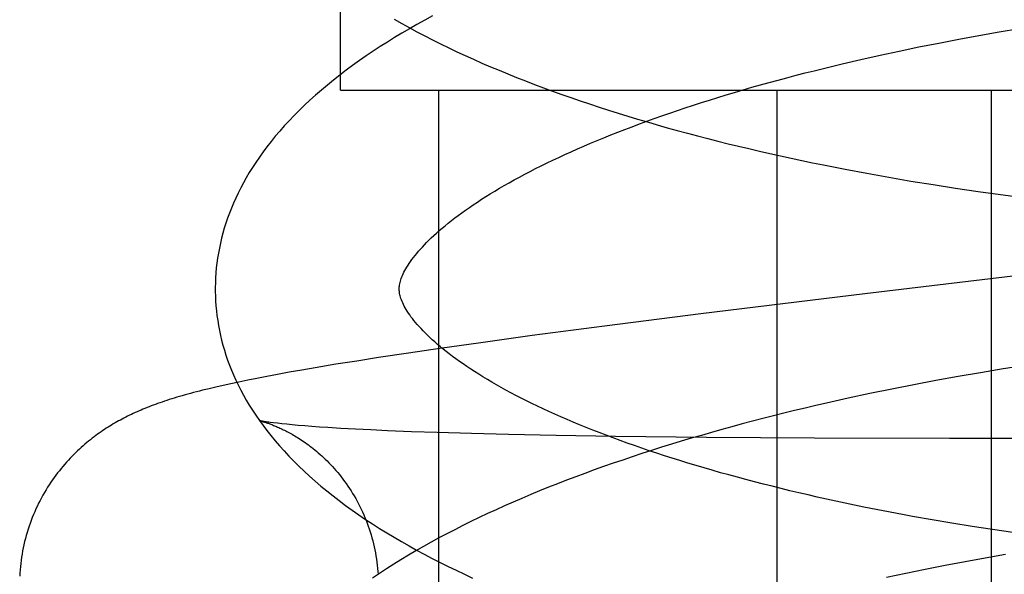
# Model space of a CAD drawing. Header units: inches. Extents: x 0 to 204, y 0 to 132.
# Tile 90 of 112: x 116.5147 to 116.6217, y 49.0494 to 49.1098. Entities that reach past the tile are written whole.
import ezdxf

# ---------------------------------------------------------------- set-up
doc = ezdxf.new("R2010")
doc.units = ezdxf.units.IN
doc.header["$LTSCALE"] = 11.243375
doc.header["$MEASUREMENT"] = 0
doc.linetypes.add('HIDDEN', pattern=[0.2, 0.1, -0.1])
doc.layers.add('DEFAULT_2', color=8, linetype='HIDDEN')

msp = doc.modelspace()

# ---------------------------------------------------------------- linework, layer by layer
at = {"layer": 'DEFAULT_2', "color": 8, "linetype": 'HIDDEN'}
for p, q in [((116.54952, 49.10209), (116.54952, 49.47709)), ((116.62112, 49.10842), (116.62334, 49.10879)), ((116.61455, 49.10722), (116.61672, 49.10763)), ((116.61672, 49.10763), (116.61891, 49.10803)), ((116.61891, 49.10803), (116.62112, 49.10842)), ((116.60817, 49.1059), (116.61027, 49.10635)), ((116.61027, 49.10635), (116.6124, 49.10679)), ((116.6124, 49.10679), (116.61455, 49.10722)), ((116.60404, 49.10495), (116.60609, 49.10543)), ((116.60609, 49.10543), (116.60817, 49.1059)), ((116.60202, 49.10446), (116.60404, 49.10495)), ((116.54953, 49.10209), (116.88508, 49.10209)), ((116.56018, 49.10209), (116.56018, 48.94584)), ((116.59695, 49.10209), (116.59695, 48.94584)), ((116.62024, 49.10209), (116.62024, 48.94584)), ((116.60437, 49.0935), (116.60674, 49.09305)), ((116.60674, 49.09305), (116.60913, 49.09262)), ((116.60913, 49.09262), (116.61153, 49.09221)), ((116.61153, 49.09221), (116.61395, 49.09182)), ((116.61395, 49.09182), (116.61638, 49.09144)), ((116.61638, 49.09144), (116.61883, 49.09108)), ((116.61883, 49.09108), (116.62128, 49.09074)), ((116.62128, 49.09074), (116.62374, 49.09041)), ((116.60652, 49.07994), (116.58869, 49.07776)), ((116.58869, 49.07776), (116.57824, 49.07643)), ((116.57824, 49.07643), (116.57037, 49.07539)), ((116.57037, 49.07539), (116.56477, 49.07462)), ((116.56477, 49.07462), (116.56033, 49.074)), ((116.55693, 49.0735), (116.55366, 49.073)), ((116.56033, 49.074), (116.55693, 49.0735)), ((116.54901, 49.07227), (116.54676, 49.07189)), ((116.5513, 49.07263), (116.54901, 49.07227)), ((116.55366, 49.073), (116.5513, 49.07263)), ((116.62401, 49.07215), (116.62155, 49.07176)), ((116.54269, 49.07117), (116.54153, 49.07095)), ((116.54396, 49.0714), (116.54269, 49.07117)), ((116.54532, 49.07164), (116.54396, 49.0714)), ((116.54676, 49.07189), (116.54532, 49.07164)), ((116.61911, 49.07136), (116.61667, 49.07094)), ((116.62155, 49.07176), (116.61911, 49.07136)), ((116.53676, 49.06997), (116.53598, 49.06979)), ((116.5376, 49.07015), (116.53676, 49.06997)), ((116.53849, 49.07034), (116.5376, 49.07015)), ((116.53944, 49.07054), (116.53849, 49.07034)), ((116.54044, 49.07074), (116.53944, 49.07054)), ((116.54153, 49.07095), (116.54044, 49.07074)), ((116.61184, 49.07004), (116.60945, 49.06957)), ((116.61425, 49.0705), (116.61184, 49.07004)), ((116.61667, 49.07094), (116.61425, 49.0705)), ((116.53524, 49.06962), (116.53454, 49.06944)), ((116.53598, 49.06979), (116.53524, 49.06962)), ((116.60707, 49.06908), (116.60471, 49.06857)), ((116.60945, 49.06957), (116.60707, 49.06908)), ((116.60471, 49.06857), (116.60236, 49.06805)), ((116.54074, 49.06613), (116.54074, 49.06613)), ((116.54267, 49.06586), (116.54225, 49.0659)), ((116.54315, 49.0658), (116.54267, 49.06586)), ((116.54368, 49.06575), (116.54315, 49.0658)), ((116.54428, 49.06569), (116.54368, 49.06575)), ((116.54493, 49.06563), (116.54428, 49.06569)), ((116.54564, 49.06557), (116.54493, 49.06563)), ((116.54642, 49.06551), (116.54564, 49.06557)), ((116.54725, 49.06545), (116.54642, 49.06551)), ((116.54814, 49.06539), (116.54725, 49.06545)), ((116.54958, 49.0653), (116.54814, 49.06539)), ((116.55115, 49.06521), (116.54958, 49.0653)), ((116.55284, 49.06513), (116.55115, 49.06521)), ((116.55465, 49.06505), (116.55284, 49.06513)), ((116.55724, 49.06494), (116.55465, 49.06505)), ((116.56003, 49.06485), (116.55724, 49.06494)), ((116.56378, 49.06473), (116.56003, 49.06485)), ((116.5678, 49.06463), (116.56378, 49.06473)), ((116.57296, 49.06453), (116.5678, 49.06463)), ((116.57941, 49.06443), (116.57296, 49.06453)), ((116.58932, 49.06432), (116.57941, 49.06443)), ((116.60104, 49.06424), (116.58932, 49.06432)), ((116.61572, 49.06419), (116.60104, 49.06424)), ((116.66311, 49.06415), (116.61572, 49.06419)), ((116.60643, 49.05674), (116.60437, 49.05717)), ((116.60851, 49.05633), (116.60643, 49.05674)), ((116.61062, 49.05593), (116.60851, 49.05633)), ((116.61599, 49.05499), (116.61383, 49.05535)), ((116.61818, 49.05463), (116.61599, 49.05499)), ((116.62038, 49.05429), (116.61818, 49.05463)), ((116.6226, 49.05397), (116.62038, 49.05429)), ((116.61524, 49.05042), (116.61741, 49.05083)), ((116.61741, 49.05083), (116.6196, 49.05123)), ((116.6196, 49.05123), (116.62181, 49.05162)), ((116.61097, 49.04955), (116.61309, 49.04999)), ((116.61309, 49.04999), (116.61524, 49.05042)), ((116.60886, 49.0491), (116.61097, 49.04955))]:
    msp.add_line(p, q, dxfattribs=at)
for points in [[(116.55953, 49.11018), (116.55868, 49.10972), (116.55784, 49.10925), (116.55702, 49.10878), (116.55621, 49.1083), (116.55541, 49.10782), (116.55462, 49.10732), (116.55384, 49.10683), (116.55307, 49.10633), (116.55232, 49.10582), (116.55158, 49.1053), (116.55085, 49.10478), (116.55014, 49.10426), (116.54945, 49.10372), (116.54877, 49.10319), (116.5481, 49.10265), (116.54745, 49.1021), (116.54682, 49.10155), (116.54621, 49.101), (116.54562, 49.10045), (116.54504, 49.09989), (116.54448, 49.09933), (116.54394, 49.09876), (116.54342, 49.0982), (116.54292, 49.09763), (116.54244, 49.09707), (116.54198, 49.0965), (116.54154, 49.09593), (116.54112, 49.09537), (116.54071, 49.09481), (116.54033, 49.09424), (116.53996, 49.09368), (116.53962, 49.09312), (116.53929, 49.09256), (116.53898, 49.09201), (116.53868, 49.09145), (116.5384, 49.0909), (116.53814, 49.09035), (116.5379, 49.0898), (116.53767, 49.08925), (116.53745, 49.0887), (116.53725, 49.08816), (116.53707, 49.08761), (116.5369, 49.08707), (116.53674, 49.08653), (116.5366, 49.08599), (116.53647, 49.08545), (116.53636, 49.08491), (116.53626, 49.08437), (116.53617, 49.08383), (116.53609, 49.08329), (116.53603, 49.08275), (116.53598, 49.08222), (116.53595, 49.08168), (116.53593, 49.08115), (116.53591, 49.08061), (116.53592, 49.08016)], [(116.55537, 49.10982), (116.55618, 49.10935), (116.557, 49.10889), (116.55784, 49.10844), (116.55869, 49.108), (116.55954, 49.10756), (116.56041, 49.10712), (116.56129, 49.1067), (116.56218, 49.10627), (116.56307, 49.10586), (116.56398, 49.10545), (116.5649, 49.10504), (116.56583, 49.10464), (116.56676, 49.10425), (116.56771, 49.10386), (116.56866, 49.10348), (116.56963, 49.1031), (116.5706, 49.10272), (116.57158, 49.10236), (116.57257, 49.10199), (116.57357, 49.10163), (116.57457, 49.10128), (116.57558, 49.10093), (116.5766, 49.10059), (116.57763, 49.10025), (116.57867, 49.09992), (116.57971, 49.09959), (116.58076, 49.09926), (116.58182, 49.09895), (116.58289, 49.09863), (116.58396, 49.09832), (116.58505, 49.09801), (116.58613, 49.09771), (116.58723, 49.09742), (116.58833, 49.09712), (116.58944, 49.09684), (116.59055, 49.09655), (116.59167, 49.09627), (116.5928, 49.096), (116.59393, 49.09573), (116.59507, 49.09546), (116.59621, 49.0952), (116.59736, 49.09495), (116.59852, 49.0947), (116.59968, 49.09445), (116.60084, 49.0942), (116.60201, 49.09397), (116.60437, 49.0935)], [(116.55591, 49.08042), (116.55592, 49.08053), (116.55592, 49.08065), (116.55593, 49.08077), (116.55595, 49.08089), (116.55597, 49.08102), (116.556, 49.08116), (116.55604, 49.0813), (116.55609, 49.08145), (116.55614, 49.0816), (116.5562, 49.08177), (116.55627, 49.08193), (116.55635, 49.08211), (116.55643, 49.08229), (116.55653, 49.08247), (116.55663, 49.08266), (116.55675, 49.08285), (116.55687, 49.08305), (116.557, 49.08325), (116.55714, 49.08345), (116.55729, 49.08367), (116.55746, 49.08388), (116.55763, 49.0841), (116.55781, 49.08433), (116.558, 49.08456), (116.55821, 49.08479), (116.55843, 49.08503), (116.55865, 49.08527), (116.55889, 49.08552), (116.55914, 49.08577), (116.5594, 49.08603), (116.55968, 49.08628), (116.55997, 49.08655), (116.56027, 49.08681), (116.56058, 49.08708), (116.5609, 49.08735), (116.56124, 49.08763), (116.56159, 49.0879), (116.56195, 49.08819), (116.56233, 49.08847), (116.56272, 49.08876), (116.56312, 49.08904), (116.56354, 49.08933), (116.56396, 49.08963), (116.56441, 49.08992), (116.56486, 49.09022), (116.56533, 49.09051), (116.56581, 49.09081), (116.5663, 49.09111), (116.56681, 49.09142), (116.56733, 49.09172), (116.56787, 49.09202), (116.56842, 49.09233), (116.56898, 49.09263), (116.56955, 49.09294), (116.57014, 49.09325), (116.57074, 49.09356), (116.57135, 49.09386), (116.57198, 49.09417), (116.57262, 49.09448), (116.57327, 49.09478), (116.57393, 49.09509), (116.57461, 49.0954), (116.57529, 49.0957), (116.57599, 49.09601), (116.5767, 49.09631), (116.57743, 49.09662), (116.57816, 49.09692), (116.57891, 49.09722), (116.57967, 49.09752), (116.58044, 49.09782), (116.58123, 49.09812), (116.58202, 49.09842), (116.58283, 49.09872), (116.58364, 49.09901), (116.58447, 49.0993), (116.58531, 49.09959), (116.58616, 49.09988), (116.58701, 49.10017), (116.58788, 49.10046), (116.58876, 49.10074), (116.58965, 49.10102), (116.59055, 49.1013), (116.59146, 49.10158), (116.59237, 49.10185), (116.5933, 49.10213), (116.59423, 49.1024), (116.59518, 49.10266), (116.59613, 49.10293), (116.59709, 49.10319), (116.59806, 49.10345), (116.59904, 49.10371), (116.60002, 49.10396), (116.60102, 49.10421), (116.60202, 49.10446)], [(116.65828, 49.08606), (116.6371, 49.08356), (116.60652, 49.07994)], [(116.53592, 49.08016), (116.53593, 49.07971), (116.53595, 49.07918), (116.53599, 49.07864), (116.53604, 49.0781), (116.5361, 49.07757), (116.53618, 49.07703), (116.53626, 49.07649), (116.53637, 49.07596), (116.53648, 49.07542), (116.53661, 49.07488), (116.53675, 49.07435), (116.53691, 49.07381), (116.53708, 49.07327), (116.53726, 49.07273), (116.53746, 49.07219), (116.53768, 49.07165), (116.53791, 49.07111), (116.53815, 49.07056), (116.53841, 49.07002), (116.53869, 49.06947), (116.53898, 49.06893), (116.53929, 49.06838), (116.53962, 49.06783), (116.53996, 49.06728), (116.54033, 49.06673), (116.54071, 49.06617), (116.54111, 49.06562), (116.54153, 49.06506), (116.54196, 49.06451), (116.54242, 49.06396), (116.5429, 49.0634), (116.54339, 49.06285), (116.54391, 49.06229), (116.54445, 49.06174), (116.545, 49.06119), (116.54558, 49.06064), (116.54617, 49.0601), (116.54678, 49.05956), (116.54741, 49.05902), (116.54805, 49.05849), (116.54872, 49.05796), (116.5494, 49.05744), (116.55009, 49.05692), (116.5508, 49.05641), (116.55153, 49.0559), (116.55226, 49.0554), (116.55302, 49.0549), (116.55378, 49.05441), (116.55456, 49.05393), (116.55536, 49.05345), (116.55616, 49.05298), (116.55698, 49.05252), (116.5578, 49.05206), (116.55864, 49.05161), (116.55949, 49.05116), (116.56035, 49.05072), (116.56122, 49.05029), (116.5621, 49.04986), (116.56299, 49.04944), (116.56389, 49.04902)], [(116.60437, 49.05717), (116.60235, 49.05761), (116.60134, 49.05783), (116.60035, 49.05806), (116.59936, 49.05829), (116.59838, 49.05852), (116.59741, 49.05876), (116.59644, 49.059), (116.59549, 49.05924), (116.59454, 49.05948), (116.5936, 49.05973), (116.59267, 49.05998), (116.59175, 49.06023), (116.59084, 49.06048), (116.58994, 49.06074), (116.58905, 49.061), (116.58817, 49.06126), (116.58729, 49.06153), (116.58643, 49.06179), (116.58558, 49.06206), (116.58474, 49.06233), (116.58391, 49.0626), (116.58309, 49.06287), (116.58228, 49.06315), (116.58148, 49.06343), (116.58069, 49.06371), (116.57992, 49.06399), (116.57916, 49.06427), (116.5784, 49.06455), (116.57766, 49.06484), (116.57694, 49.06512), (116.57622, 49.06541), (116.57552, 49.06569), (116.57483, 49.06598), (116.57415, 49.06627), (116.57348, 49.06656), (116.57282, 49.06685), (116.57218, 49.06714), (116.57155, 49.06743), (116.57094, 49.06772), (116.57033, 49.06802), (116.56974, 49.06831), (116.56916, 49.0686), (116.5686, 49.06889), (116.56804, 49.06918), (116.56751, 49.06947), (116.56698, 49.06976), (116.56647, 49.07005), (116.56597, 49.07034), (116.56549, 49.07062), (116.56501, 49.07091), (116.56456, 49.07119), (116.56411, 49.07147), (116.56368, 49.07175), (116.56326, 49.07203), (116.56285, 49.07231), (116.56246, 49.07259), (116.56208, 49.07286), (116.56171, 49.07313), (116.56135, 49.0734), (116.56101, 49.07366), (116.56068, 49.07393), (116.56037, 49.07419), (116.56007, 49.07444), (116.55977, 49.0747), (116.5595, 49.07495), (116.55923, 49.07519), (116.55897, 49.07544), (116.55873, 49.07568), (116.5585, 49.07591), (116.55828, 49.07615), (116.55807, 49.07637), (116.55787, 49.0766), (116.55769, 49.07682), (116.55751, 49.07703), (116.55735, 49.07724), (116.55719, 49.07745), (116.55705, 49.07765), (116.55691, 49.07785), (116.55679, 49.07804), (116.55667, 49.07823), (116.55656, 49.07842), (116.55646, 49.0786), (116.55637, 49.07878), (116.55629, 49.07895), (116.55622, 49.07912), (116.55616, 49.07927), (116.5561, 49.07942), (116.55605, 49.07957), (116.55602, 49.07971), (116.55598, 49.07984), (116.55596, 49.07996), (116.55594, 49.08008), (116.55593, 49.0802), (116.55592, 49.08031), (116.55591, 49.08042)], [(116.53454, 49.06944), (116.5342, 49.06936), (116.53388, 49.06928), (116.53355, 49.06919), (116.53324, 49.06911), (116.53293, 49.06902), (116.53263, 49.06894), (116.53233, 49.06885), (116.53203, 49.06877), (116.53175, 49.06868), (116.53146, 49.0686), (116.53119, 49.06851), (116.53091, 49.06843), (116.53065, 49.06834), (116.53039, 49.06825), (116.53013, 49.06817), (116.52989, 49.06808), (116.52964, 49.068), (116.52941, 49.06791), (116.52918, 49.06783), (116.52895, 49.06774), (116.52872, 49.06765), (116.5285, 49.06756), (116.52828, 49.06748), (116.52806, 49.06739), (116.52785, 49.0673), (116.52763, 49.0672), (116.52742, 49.06711), (116.52721, 49.06702), (116.52701, 49.06692), (116.5268, 49.06682), (116.5266, 49.06673), (116.52639, 49.06663), (116.52619, 49.06652), (116.52599, 49.06642), (116.5258, 49.06632), (116.5256, 49.06621), (116.5254, 49.06611), (116.52521, 49.066), (116.52502, 49.06589), (116.52483, 49.06578), (116.52464, 49.06566), (116.52445, 49.06555), (116.52426, 49.06543), (116.52407, 49.06531), (116.52388, 49.06518), (116.52369, 49.06506), (116.5235, 49.06493), (116.52331, 49.06479), (116.52312, 49.06466), (116.52293, 49.06452), (116.52274, 49.06437), (116.52255, 49.06423), (116.52235, 49.06407), (116.52215, 49.06391), (116.52195, 49.06375), (116.52175, 49.06358), (116.52155, 49.06341), (116.52135, 49.06323), (116.52115, 49.06304), (116.52095, 49.06286), (116.52075, 49.06267), (116.52055, 49.06247), (116.52035, 49.06227), (116.52015, 49.06206), (116.51995, 49.06185), (116.51975, 49.06163), (116.51956, 49.0614), (116.51936, 49.06117), (116.51917, 49.06094), (116.51897, 49.0607), (116.51878, 49.06046), (116.5186, 49.06021), (116.51841, 49.05996), (116.51823, 49.0597), (116.51805, 49.05944), (116.51787, 49.05917), (116.5177, 49.05889), (116.51752, 49.05862), (116.51736, 49.05833), (116.51719, 49.05805), (116.51703, 49.05775), (116.51688, 49.05746), (116.51672, 49.05716), (116.51658, 49.05686), (116.51643, 49.05655), (116.51629, 49.05624), (116.51616, 49.05593), (116.51603, 49.05561), (116.51591, 49.05529), (116.51579, 49.05497), (116.51568, 49.05465), (116.51557, 49.05432), (116.51547, 49.05399), (116.51538, 49.05366), (116.51529, 49.05333), (116.5152, 49.05299), (116.51512, 49.05265), (116.51505, 49.05232), (116.51498, 49.05197), (116.51492, 49.05163), (116.51487, 49.05129), (116.51482, 49.05095), (116.51477, 49.0506), (116.51474, 49.05026), (116.5147, 49.04991), (116.51468, 49.04956), (116.51466, 49.04921)], [(116.60236, 49.06805), (116.6012, 49.06778), (116.60004, 49.06751), (116.59888, 49.06723), (116.59773, 49.06695), (116.59659, 49.06666), (116.59545, 49.06637), (116.59432, 49.06608), (116.5932, 49.06578), (116.59208, 49.06548), (116.59096, 49.06517), (116.58985, 49.06486), (116.58875, 49.06454), (116.58766, 49.06422), (116.58657, 49.0639), (116.58549, 49.06357), (116.58442, 49.06324), (116.58335, 49.0629), (116.58229, 49.06256), (116.58124, 49.06221), (116.5802, 49.06186), (116.57916, 49.0615), (116.57813, 49.06114), (116.57711, 49.06078), (116.5761, 49.06041), (116.5751, 49.06004), (116.5741, 49.05966), (116.57311, 49.05927), (116.57213, 49.05889), (116.57116, 49.05849), (116.5702, 49.0581), (116.56924, 49.05769), (116.5683, 49.05728), (116.56736, 49.05687), (116.56644, 49.05645), (116.56552, 49.05603), (116.56461, 49.0556), (116.56371, 49.05517), (116.56283, 49.05473), (116.56195, 49.05428), (116.56108, 49.05383), (116.56022, 49.05338), (116.55938, 49.05292), (116.55854, 49.05245), (116.55772, 49.05198), (116.55691, 49.0515), (116.5561, 49.05101), (116.55532, 49.05052), (116.55454, 49.05002), (116.55377, 49.04952), (116.55302, 49.04901)], [(116.54073, 49.06613), (116.54073, 49.06613), (116.54075, 49.06613), (116.54077, 49.06612), (116.54079, 49.06612), (116.54083, 49.06611), (116.54086, 49.0661), (116.54091, 49.06609), (116.54096, 49.06607), (116.54101, 49.06606), (116.54107, 49.06604), (116.54113, 49.06603), (116.5412, 49.06601), (116.54127, 49.06598), (116.54134, 49.06596), (116.54142, 49.06594), (116.5415, 49.06591), (116.54159, 49.06588), (116.54167, 49.06585), (116.54176, 49.06582), (116.54186, 49.06578), (116.54195, 49.06575), (116.54205, 49.06571), (116.54215, 49.06567), (116.54226, 49.06563), (116.54236, 49.06559), (116.54247, 49.06554), (116.54259, 49.0655), (116.5427, 49.06545), (116.54282, 49.06539), (116.54294, 49.06534), (116.54306, 49.06528), (116.54319, 49.06523), (116.54331, 49.06516), (116.54344, 49.0651), (116.54357, 49.06503), (116.54371, 49.06497), (116.54384, 49.06489), (116.54398, 49.06482), (116.54412, 49.06474), (116.54427, 49.06466), (116.54442, 49.06457), (116.54457, 49.06449), (116.54472, 49.06439), (116.54487, 49.0643), (116.54503, 49.0642), (116.54519, 49.06409), (116.54536, 49.06399), (116.54552, 49.06387), (116.54569, 49.06376), (116.54586, 49.06363), (116.54604, 49.06351), (116.54621, 49.06338), (116.54639, 49.06324), (116.54657, 49.0631), (116.54675, 49.06295), (116.54694, 49.0628), (116.54712, 49.06264), (116.54731, 49.06247), (116.5475, 49.0623), (116.54769, 49.06213), (116.54788, 49.06195), (116.54807, 49.06176), (116.54826, 49.06156), (116.54846, 49.06136), (116.54865, 49.06116), (116.54884, 49.06094), (116.54903, 49.06072), (116.54923, 49.0605), (116.54942, 49.06027), (116.5496, 49.06003), (116.54979, 49.05979), (116.54997, 49.05954), (116.55016, 49.05929), (116.55033, 49.05903), (116.55051, 49.05877), (116.55068, 49.05851), (116.55085, 49.05823), (116.55102, 49.05796), (116.55118, 49.05768), (116.55134, 49.05739), (116.55149, 49.0571), (116.55164, 49.05681), (116.55178, 49.05652), (116.55192, 49.05622), (116.55206, 49.05591), (116.55219, 49.05561), (116.55231, 49.0553), (116.55243, 49.05499), (116.55255, 49.05467), (116.55266, 49.05436), (116.55276, 49.05404), (116.55286, 49.05372), (116.55295, 49.05339), (116.55304, 49.05307), (116.55312, 49.05274), (116.55319, 49.05241), (116.55326, 49.05208), (116.55333, 49.05175), (116.55338, 49.05142), (116.55344, 49.05108), (116.55348, 49.05075), (116.55352, 49.05041), (116.55356, 49.05007), (116.55359, 49.04974), (116.55361, 49.04943)], [(116.54225, 49.0659), (116.54189, 49.06595), (116.54173, 49.06597), (116.54159, 49.06599), (116.54145, 49.06601), (116.54133, 49.06603), (116.54122, 49.06605), (116.54113, 49.06606), (116.54104, 49.06607), (116.54097, 49.06609), (116.54091, 49.0661), (116.54086, 49.06611), (116.54081, 49.06612), (116.54078, 49.06612), (116.54075, 49.06613)], [(116.61383, 49.05535), (116.61169, 49.05573), (116.61062, 49.05593)]]:
    msp.add_lwpolyline(points, dxfattribs=at)

doc.saveas('drawing.dxf')
